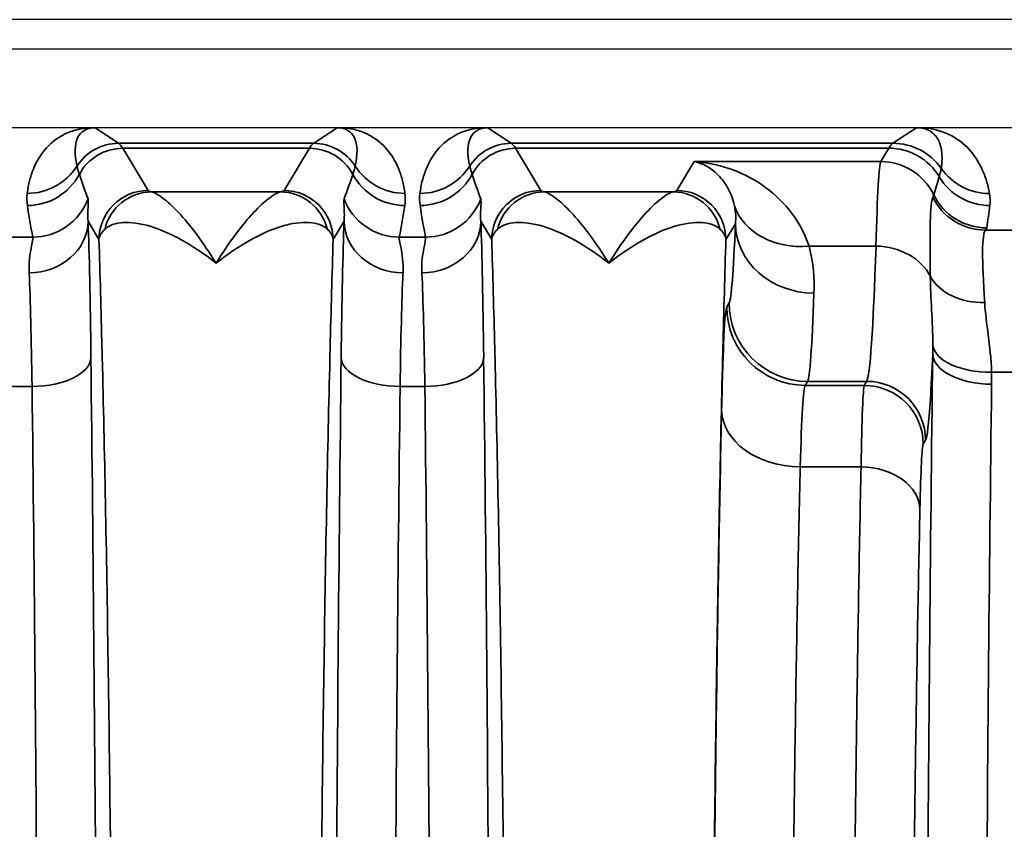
# Model space of a CAD drawing. Header units: millimetres. Extents: x 399 to 6233, y -1870 to 1602.
# Tile 182 of 256: x 5479 to 5489, y -544 to -536. Entities that reach past the tile are written whole.
import ezdxf

# ---------------------------------------------------------------- set-up
doc = ezdxf.new("R2010")
doc.units = ezdxf.units.MM
doc.layers.add('可見 (ISO)', color=7, linetype='Continuous', lineweight=25)
doc.layers.add('窄部可見 (ISO)', color=7, linetype='Continuous', lineweight=35)

msp = doc.modelspace()

# ---------------------------------------------------------------- linework, layer by layer
at = {"layer": '可見 (ISO)'}
for p, q in [((5503.059, -535.673), (5390.059, -535.673)), ((5498.809, -535.973), (5394.309, -535.973)), ((5394.309, -536.773), (5498.809, -536.773)), ((5487.55, -537.423), (5487.55, -537.423))]:
    msp.add_line(p, q, dxfattribs=at)
for points, knots in [([(5479.54, -536.773), (5479.547, -536.773), (5479.554, -536.773), (5479.561, -536.773), (5479.566, -536.774), (5479.572, -536.774), (5479.576, -536.774)], [0.00000000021, 0.00000000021, 0.00000000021, 0.00000000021, 0.00002113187, 0.00002113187, 0.00002113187, 0.0000394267, 0.0000394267, 0.0000394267, 0.0000394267]), ([(5482.042, -536.774), (5482.047, -536.774), (5482.054, -536.773), (5482.061, -536.773), (5482.066, -536.773), (5482.072, -536.773), (5482.078, -536.773)], [-0.00000491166, -0.00000491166, -0.00000491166, -0.00000491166, 0.00001772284, 0.00001772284, 0.00001772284, 0.00003506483, 0.00003506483, 0.00003506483, 0.00003506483]), ([(5483.54, -536.773), (5483.547, -536.773), (5483.554, -536.773), (5483.561, -536.773), (5483.566, -536.774), (5483.572, -536.774), (5483.576, -536.774)], [0.00000000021, 0.00000000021, 0.00000000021, 0.00000000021, 0.00002113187, 0.00002113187, 0.00002113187, 0.0000394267, 0.0000394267, 0.0000394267, 0.0000394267]), ([(5487.942, -536.774), (5487.942, -536.774), (5487.942, -536.774), (5487.942, -536.774), (5487.942, -536.774), (5487.942, -536.774), (5487.942, -536.774), (5487.943, -536.774), (5487.946, -536.774), (5487.953, -536.774), (5487.956, -536.773), (5487.966, -536.773), (5487.973, -536.773), (5487.979, -536.773)], [-0.005146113, -0.005146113, -0.005146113, -0.005146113, -0.004810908, -0.004810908, -0.004628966, -0.004628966, -0.004600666, -0.004600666, -0.003063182, -0.003063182, -0.002040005, -0.002040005, 0, 0, 0, 0])]:
    msp.add_open_spline(points, degree=3, knots=knots, dxfattribs=at)
at = {"layer": '窄部可見 (ISO)'}
for p, q in [((5479.576, -536.774), (5479.815, -536.933)), ((5481.803, -536.933), (5482.042, -536.774)), ((5483.576, -536.774), (5483.815, -536.933)), ((5487.703, -536.933), (5487.942, -536.774)), ((5479.815, -536.933), (5481.803, -536.933)), ((5481.76, -536.984), (5479.858, -536.984)), ((5479.858, -536.984), (5480.116, -537.414)), ((5481.501, -537.414), (5481.76, -536.984)), ((5483.815, -536.933), (5487.703, -536.933)), ((5487.66, -536.984), (5483.858, -536.984)), ((5483.858, -536.984), (5484.116, -537.414)), ((5487.578, -537.119), (5487.66, -536.984)), ((5485.501, -537.414), (5485.678, -537.119)), ((5485.678, -537.119), (5487.578, -537.119)), ((5480.152, -537.427), (5481.465, -537.427)), ((5484.152, -537.427), (5485.465, -537.427)), ((5479.616, -537.914), (5479.505, -537.728)), ((5482.113, -537.728), (5482.001, -537.914)), ((5483.616, -537.914), (5483.505, -537.728)), ((5486.099, -537.752), (5486.001, -537.914)), ((5478.675, -537.889), (5478.943, -537.889)), ((5482.675, -537.889), (5482.943, -537.889)), ((5488.646, -537.818), (5489.936, -537.818)), ((5486.848, -537.981), (5487.53, -537.981)), ((5486.01, -538.6), (5486.034, -538.56)), ((5489.908, -539.264), (5488.707, -539.264)), ((5486.834, -539.36), (5486.81, -539.4)), ((5486.81, -539.4), (5487.411, -539.4)), ((5487.435, -539.36), (5486.834, -539.36)), ((5487.411, -539.4), (5487.435, -539.36)), ((5478.935, -539.411), (5478.683, -539.411)), ((5482.935, -539.411), (5482.683, -539.411)), ((5488.035, -539.959), (5488.011, -540)), ((5487.378, -540.231), (5486.758, -540.231))]:
    msp.add_line(p, q, dxfattribs=at)
for centre, major_axis, ratio, start_param, end_param in [((5480.09, -537.616), (0.641, -0.802), 0.399262, 2.832426, 3.839089), ((5481.528, -537.616), (-0.641, -0.802), 0.399262, 2.444096, 3.45076), ((5484.09, -537.616), (0.641, -0.802), 0.399262, 2.832426, 3.839089), ((5479.815, -537.433), (0.277, 0.416), 0.999683, 0.588111, 1.594775), ((5479.858, -537.484), (0.429, 0.257), 0.999172, 1.030857, 2.112865), ((5479.785, -636.966), (0, 100.043), 0.020838, 6.248286, 6.269226), ((5481.832, -636.966), (0, 100.043), 0.020838, 0.01396, 0.034899), ((5481.76, -537.484), (-0.429, 0.257), 0.999172, 4.17032, 5.252328), ((5481.803, -537.433), (-0.277, 0.416), 0.999683, 4.688411, 5.695074), ((5483.815, -537.433), (-0.277, -0.416), 0.999683, 3.729704, 4.736367), ((5483.858, -537.484), (-0.429, -0.257), 0.999172, 4.17245, 5.254458), ((5483.785, -636.966), (0, 100.043), 0.020838, 6.248286, 6.269226), ((5487.732, -636.966), (0, 100.043), 0.020817, 0.01396, 0.034899), ((5487.66, -537.583), (0.515, -0.309), 0.999172, 1.079473, 2.110736), ((5487.703, -537.533), (0.333, -0.499), 0.999683, 1.593357, 2.553481), ((5478.885, -536.845), (-0.595, 0.075), 0.998245, 1.696485, 2.702846), ((5482.733, -536.845), (0.595, 0.075), 0.998245, 3.58034, 4.5867), ((5482.885, -536.845), (0.595, -0.075), 0.998245, 4.838078, 5.844438), ((5487.576, -541.233), (-0.005, -4.117), 0.020059, 3.179659, 3.801677), ((5487.578, -537.719), (0.515, -0.309), 0.999172, 0.991614, 2.110736), ((5488.686, -536.845), (-0.591, -0.105), 0.998218, 0.435215, 1.395105), ((5478.887, -536.968), (-0.594, -0.083), 0.998238, 1.431986, 2.513646), ((5480.311, -538.239), (1.006, -2.097), 0.194686, 4.130256, 4.260833), ((5481.307, -538.239), (-1.006, -2.097), 0.194686, 2.022352, 2.15293), ((5482.731, -536.968), (0.594, -0.083), 0.998238, 3.769539, 4.851199), ((5482.887, -536.968), (0.594, 0.083), 0.998238, 4.573579, 5.655239), ((5484.311, -538.239), (1.006, -2.097), 0.194686, 4.130256, 4.260833), ((2628.188, -534.714), (2860.258, -0.716), 0.046839, 6.268046, 6.269403), ((5488.689, -536.968), (-0.596, 0.067), 0.99825, 0.651925, 1.682859), ((5478.943, -537.29), (-0.588, -0.12), 0.998201, 1.369933, 2.582126), ((5480.152, -537.927), (0.093, 0.491), 0.982993, 0.191203, 1.520008), ((5481.465, -537.927), (-0.093, 0.491), 0.982993, 4.763177, 6.091983), ((5482.675, -537.29), (0.588, -0.12), 0.998201, 3.70106, 4.913253), ((5482.943, -537.29), (0.588, 0.12), 0.998201, 4.511525, 5.723718), ((5484.152, -537.927), (0.093, 0.491), 0.982985, 0.191158, 1.51992), ((5485.465, -537.927), (-0.093, 0.491), 0.982985, 4.763266, 6.092027), ((5483.947, -545.057), (4.172, 7.61), 0.009939, 6.191319, 6.234418), ((5488.646, -537.219), (-0.462, 0.383), 0.997094, 1.147203, 2.260656), ((5488.658, -537.196), (-0.593, 0.094), 0.998229, 0.609389, 1.728149), ((5479.664, -538.323), (-0.587, 1.898), 0.297416, 1.071506, 1.249581), ((5481.954, -538.323), (0.587, 1.898), 0.297416, 5.033605, 5.211679), ((5483.664, -538.323), (-0.587, 1.898), 0.297416, 1.071506, 1.249581), ((5486.848, -537.319), (-0.77, -0.217), 0.816863, 0.053432, 1.344647), ((5487.814, -538.456), (0.629, 2.073), 0.310752, 5.129309, 5.247414), ((5478.905, -537.728), (0.6, 0.023), 0.876399, 4.678969, 6.239685), ((5479.479, -540.406), (0.007, -3.096), 0.02085, 2.000085, 2.615317), ((5482.139, -540.406), (-0.007, -3.096), 0.02085, 3.667868, 4.283101), ((5482.713, -537.728), (-0.6, 0.023), 0.876399, 0.0435, 1.604216), ((5482.905, -537.728), (0.6, 0.023), 0.876399, 4.678969, 6.239685), ((5483.479, -540.406), (0.007, -3.096), 0.02085, 2.000085, 2.615317), ((5486.037, -532.792), (0.008, 5.773), 0.02317, 3.180307, 3.678781), ((5486.898, -537.752), (-0.799, 0.032), 0.886923, 0.045354, 1.606482), ((5478.588, -537.79), (10.07, 0), 0.058758, 6.234735, 6.273976), ((5480.621, -537.928), (1.005, -0.004), 0.337804, 2.79924, 3.112734), ((5487.429, -531.361), (0, -8.003), 0.022512, 0.034888, 0.596845), ((5487.53, -538.477), (0.6, -0.018), 0.826915, 0.421327, 1.596274), ((5478.879, -540.485), (-0.007, 2.58), 0.02502, 5.141663, 5.756891), ((5482.739, -540.485), (0.007, 2.58), 0.02502, 0.526295, 1.141522), ((5482.879, -540.485), (-0.007, 2.58), 0.02502, 5.141663, 5.756891), ((5488.637, -538.105), (-0.599, -0.031), 0.751758, 0.356231, 1.532192), ((5486.837, -532.95), (-0.008, -6.414), 0.020853, 0.038708, 0.537182), ((5486.81, -538.6), (-0.686, 0.412), 0.999172, 0.54067, 2.110736), ((5486.834, -538.56), (-0.686, 0.412), 0.999172, 0.54067, 2.110736), ((5488.707, -538.954), (-0.6, -0.017), 0.516223, 0.059539, 1.556187), ((5488.708, -539.081), (-0.6, 0.007), 0.511389, 0.024373, 1.577171), ((5478.935, -539.117), (0.6, 0.007), 0.49083, 4.706597, 6.259146), ((5482.683, -539.117), (-0.6, 0.007), 0.49083, 0.024039, 1.576589), ((5482.935, -539.117), (0.6, 0.007), 0.49083, 4.706597, 6.259146), ((5486.813, -542.4), (0, 3.002), 0.026524, 0.034868, 0.763293), ((5487.411, -540), (0.515, -0.309), 0.999172, 0.54067, 2.110736), ((5487.435, -539.959), (0.515, -0.309), 0.999172, 0.54067, 2.110736), ((5489.169, -552.173), (0, 25), 0.02145, 1.033962, 1.570796), ((5483.169, -552.173), (0, 26), 0.02143, 1.057724, 1.570796), ((5486.758, -539.653), (-0.8, 0.018), 0.722333, 0.030288, 1.586603), ((5487.378, -540.664), (0.6, -0.013), 0.722333, 0.030288, 1.586603)]:
    msp.add_ellipse(centre, major_axis=major_axis, ratio=ratio, start_param=start_param, end_param=end_param, dxfattribs=at)
for points, knots in [([(5478.885, -537.444), (5478.888, -537.421), (5478.892, -537.399), (5478.896, -537.377), (5478.9, -537.356), (5478.904, -537.335), (5478.909, -537.315), (5478.92, -537.274), (5478.933, -537.234), (5478.948, -537.195), (5478.981, -537.116), (5479.025, -537.042), (5479.082, -536.98), (5479.142, -536.914), (5479.215, -536.862), (5479.296, -536.827), (5479.339, -536.809), (5479.385, -536.795), (5479.432, -536.786), (5479.467, -536.779), (5479.504, -536.775), (5479.54, -536.773)], [5.2774615, 5.2774615, 5.2774615, 5.2774615, 5.3361469, 5.3361469, 5.3361469, 5.3948827, 5.3948827, 5.3948827, 5.5128985, 5.5128985, 5.5128985, 5.7541006, 5.7541006, 5.7541006, 6.0094082, 6.0094082, 6.0094082, 6.1463346, 6.1463346, 6.1463346, 6.2510171, 6.2510171, 6.2510171, 6.2510171]), ([(5482.078, -536.773), (5482.114, -536.775), (5482.15, -536.779), (5482.186, -536.786), (5482.233, -536.795), (5482.279, -536.809), (5482.322, -536.827), (5482.403, -536.862), (5482.476, -536.914), (5482.536, -536.98), (5482.592, -537.042), (5482.637, -537.116), (5482.669, -537.195), (5482.685, -537.234), (5482.698, -537.274), (5482.708, -537.315), (5482.714, -537.335), (5482.718, -537.356), (5482.722, -537.377), (5482.726, -537.399), (5482.73, -537.421), (5482.733, -537.444)], [3.1737609, 3.1737609, 3.1737609, 3.1737609, 3.2784434, 3.2784434, 3.2784434, 3.4153698, 3.4153698, 3.4153698, 3.6706773, 3.6706773, 3.6706773, 3.9118795, 3.9118795, 3.9118795, 4.0298953, 4.0298953, 4.0298953, 4.0886311, 4.0886311, 4.0886311, 4.1473165, 4.1473165, 4.1473165, 4.1473165]), ([(5482.885, -537.444), (5482.888, -537.421), (5482.892, -537.399), (5482.896, -537.377), (5482.9, -537.356), (5482.904, -537.335), (5482.909, -537.315), (5482.92, -537.274), (5482.933, -537.234), (5482.948, -537.195), (5482.981, -537.116), (5483.025, -537.042), (5483.082, -536.98), (5483.142, -536.914), (5483.215, -536.862), (5483.296, -536.827), (5483.339, -536.809), (5483.385, -536.795), (5483.432, -536.786), (5483.467, -536.779), (5483.504, -536.775), (5483.54, -536.773)], [2.1358688, 2.1358688, 2.1358688, 2.1358688, 2.1945542, 2.1945542, 2.1945542, 2.25329, 2.25329, 2.25329, 2.3713058, 2.3713058, 2.3713058, 2.612508, 2.612508, 2.612508, 2.8678155, 2.8678155, 2.8678155, 3.004742, 3.004742, 3.004742, 3.1094244, 3.1094244, 3.1094244, 3.1094244]), ([(5488.195, -537.189), (5488.197, -537.175), (5488.198, -537.162), (5488.199, -537.149), (5488.201, -537.135), (5488.202, -537.122), (5488.202, -537.11), (5488.203, -537.084), (5488.203, -537.058), (5488.201, -537.034), (5488.196, -536.984), (5488.184, -536.938), (5488.165, -536.9), (5488.144, -536.86), (5488.115, -536.828), (5488.078, -536.807), (5488.039, -536.784), (5487.992, -536.774), (5487.942, -536.774)], [2.1824074, 2.1824074, 2.1824074, 2.1824074, 2.2369219, 2.2369219, 2.2369219, 2.2918591, 2.2918591, 2.2918591, 2.4032229, 2.4032229, 2.4032229, 2.6337552, 2.6337552, 2.6337552, 2.879414, 2.879414, 2.879414, 3.1424948, 3.1424948, 3.1424948, 3.1424948]), ([(5487.979, -536.773), (5488.067, -536.777), (5488.153, -536.794), (5488.233, -536.826), (5488.318, -536.86), (5488.396, -536.912), (5488.461, -536.977), (5488.522, -537.039), (5488.571, -537.113), (5488.609, -537.194), (5488.627, -537.233), (5488.643, -537.274), (5488.656, -537.316), (5488.662, -537.337), (5488.668, -537.358), (5488.673, -537.379), (5488.678, -537.4), (5488.682, -537.421), (5488.686, -537.444)], [3.1723513, 3.1723513, 3.1723513, 3.1723513, 3.4034885, 3.4034885, 3.4034885, 3.6496995, 3.6496995, 3.6496995, 3.8803063, 3.8803063, 3.8803063, 3.9915494, 3.9915494, 3.9915494, 4.0463878, 4.0463878, 4.0463878, 4.1007779, 4.1007779, 4.1007779, 4.1007779]), ([(5479.392, -537.165), (5479.395, -537.177), (5479.398, -537.189), (5479.402, -537.203), (5479.406, -537.217), (5479.411, -537.233), (5479.417, -537.249)], [0, 0, 0, 0, 0.001000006, 0.001000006, 0.001000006, 0.00208995, 0.00208995, 0.00208995, 0.00208995]), ([(5482.201, -537.249), (5482.206, -537.234), (5482.211, -537.22), (5482.215, -537.206), (5482.219, -537.191), (5482.223, -537.178), (5482.226, -537.165)], [0, 0, 0, 0, 0.001000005, 0.001000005, 0.001000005, 0.002089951, 0.002089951, 0.002089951, 0.002089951]), ([(5483.392, -537.165), (5483.395, -537.177), (5483.398, -537.189), (5483.402, -537.203), (5483.406, -537.217), (5483.411, -537.233), (5483.417, -537.249)], [0, 0, 0, 0, 0.001000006, 0.001000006, 0.001000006, 0.00208995, 0.00208995, 0.00208995, 0.00208995]), ([(5485.678, -537.119), (5485.915, -537.135), (5486.154, -537.212), (5486.363, -537.352), (5486.364, -537.353), (5486.365, -537.354), (5486.367, -537.355), (5486.469, -537.425), (5486.564, -537.51), (5486.647, -537.612), (5486.731, -537.716), (5486.802, -537.839), (5486.848, -537.981)], [-0.000014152, -0.000014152, -0.000014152, -0.000014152, 0.001513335, 0.001513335, 0.001513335, 0.00152394, 0.00152394, 0.00152394, 0.002277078, 0.002277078, 0.002277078, 0.003040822, 0.003040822, 0.003040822, 0.003040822]), ([(5486.089, -537.57), (5486.074, -537.501), (5486.05, -537.442), (5486.022, -537.391), (5485.993, -537.339), (5485.96, -537.295), (5485.923, -537.258), (5485.922, -537.257), (5485.921, -537.256), (5485.92, -537.254), (5485.846, -537.181), (5485.762, -537.137), (5485.678, -537.119)], [0, 0, 0, 0, 0.000760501, 0.000760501, 0.000760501, 0.00154208, 0.00154208, 0.00154208, 0.001566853, 0.001566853, 0.001566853, 0.003133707, 0.003133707, 0.003133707, 0.003133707]), ([(5488.174, -537.276), (5488.18, -537.257), (5488.184, -537.239), (5488.188, -537.223), (5488.191, -537.211), (5488.193, -537.2), (5488.195, -537.189)], [0, 0, 0, 0, 0.001200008, 0.001200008, 0.001200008, 0.002089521, 0.002089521, 0.002089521, 0.002089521]), ([(5479.505, -537.5), (5479.509, -537.512), (5479.508, -537.536), (5479.506, -537.574), (5479.506, -537.574), (5479.506, -537.575), (5479.506, -537.576), (5479.503, -537.614), (5479.5, -537.663), (5479.505, -537.728)], [0, 0, 0, 0, 0.000774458, 0.000774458, 0.000774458, 0.000793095, 0.000793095, 0.000793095, 0.001548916, 0.001548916, 0.001548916, 0.001548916]), ([(5479.616, -537.914), (5479.617, -537.783), (5479.67, -537.653), (5479.763, -537.561), (5479.855, -537.468), (5479.986, -537.414), (5480.116, -537.414)], [0, 0, 0, 0, 0.5, 0.5, 0.5, 1, 1, 1, 1]), ([(5480.152, -537.427), (5480.18, -537.433), (5480.219, -537.455), (5480.266, -537.491), (5480.313, -537.526), (5480.368, -537.577), (5480.427, -537.639), (5480.485, -537.702), (5480.547, -537.776), (5480.612, -537.862), (5480.676, -537.948), (5480.743, -538.047), (5480.809, -538.156)], [0, 0, 0, 0, 0.000534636, 0.000534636, 0.000534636, 0.001069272, 0.001069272, 0.001069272, 0.001603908, 0.001603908, 0.001603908, 0.002138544, 0.002138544, 0.002138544, 0.002138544]), ([(5480.809, -538.156), (5480.942, -537.937), (5481.074, -537.764), (5481.249, -537.577), (5481.304, -537.526), (5481.399, -537.455), (5481.438, -537.433), (5481.465, -537.427)], [-0.000011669, -0.000011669, -0.000011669, -0.000011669, 0.001066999, 0.001066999, 0.001606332, 0.001606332, 0.002145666, 0.002145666, 0.002145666, 0.002145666]), ([(5482.001, -537.914), (5482.001, -537.783), (5481.947, -537.653), (5481.855, -537.561), (5481.762, -537.468), (5481.632, -537.414), (5481.501, -537.414)], [0, 0, 0, 0, 0.5, 0.5, 0.5, 1, 1, 1, 1]), ([(5482.113, -537.728), (5482.118, -537.663), (5482.114, -537.613), (5482.112, -537.576), (5482.112, -537.575), (5482.112, -537.574), (5482.112, -537.573), (5482.11, -537.536), (5482.109, -537.512), (5482.113, -537.5)], [0, 0, 0, 0, 0.000759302, 0.000759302, 0.000759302, 0.000774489, 0.000774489, 0.000774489, 0.001548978, 0.001548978, 0.001548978, 0.001548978]), ([(5483.505, -537.5), (5483.509, -537.512), (5483.508, -537.536), (5483.506, -537.574), (5483.506, -537.574), (5483.506, -537.575), (5483.506, -537.576), (5483.503, -537.614), (5483.5, -537.663), (5483.505, -537.728)], [0, 0, 0, 0, 0.000774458, 0.000774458, 0.000774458, 0.000793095, 0.000793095, 0.000793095, 0.001548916, 0.001548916, 0.001548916, 0.001548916]), ([(5484.116, -537.414), (5483.985, -537.414), (5483.855, -537.468), (5483.763, -537.561), (5483.67, -537.653), (5483.617, -537.783), (5483.616, -537.914)], [0, 0, 0, 0, 0.5, 0.5, 0.5, 1, 1, 1, 1]), ([(5484.152, -537.427), (5484.18, -537.433), (5484.219, -537.455), (5484.266, -537.491), (5484.313, -537.526), (5484.368, -537.577), (5484.427, -537.639), (5484.485, -537.702), (5484.547, -537.776), (5484.612, -537.862), (5484.676, -537.948), (5484.743, -538.047), (5484.809, -538.156)], [0, 0, 0, 0, 0.000534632, 0.000534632, 0.000534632, 0.001069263, 0.001069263, 0.001069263, 0.001603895, 0.001603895, 0.001603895, 0.002138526, 0.002138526, 0.002138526, 0.002138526]), ([(5484.809, -538.156), (5484.942, -537.937), (5485.074, -537.764), (5485.249, -537.577), (5485.304, -537.526), (5485.399, -537.455), (5485.438, -537.433), (5485.465, -537.427)], [-0.000011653, -0.000011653, -0.000011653, -0.000011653, 0.001067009, 0.001067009, 0.00160634, 0.00160634, 0.002145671, 0.002145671, 0.002145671, 0.002145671]), ([(5486.001, -537.914), (5486.001, -537.783), (5485.947, -537.653), (5485.855, -537.561), (5485.762, -537.468), (5485.632, -537.414), (5485.501, -537.414)], [0, 0, 0, 0, 0.5, 0.5, 0.5, 1, 1, 1, 1]), ([(5488.083, -538.291), (5488.08, -538.062), (5488.079, -537.874), (5488.082, -537.738), (5488.086, -537.601), (5488.095, -537.514), (5488.109, -537.482)], [0.001060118, 0.001060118, 0.001060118, 0.001060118, 0.002188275, 0.002188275, 0.002188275, 0.003316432, 0.003316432, 0.003316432, 0.003316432]), ([(5480.809, -538.156), (5480.574, -537.967), (5480.341, -537.84), (5480.138, -537.779), (5479.934, -537.718), (5479.763, -537.727), (5479.675, -537.81)], [-0.00001122, -0.00001122, -0.00001122, -0.00001122, 0.001104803, 0.001104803, 0.001104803, 0.002220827, 0.002220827, 0.002220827, 0.002220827]), ([(5481.943, -537.81), (5481.899, -537.768), (5481.833, -537.745), (5481.755, -537.74), (5481.676, -537.735), (5481.582, -537.748), (5481.481, -537.778), (5481.279, -537.839), (5481.044, -537.967), (5480.809, -538.156)], [0, 0, 0, 0, 0.000558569, 0.000558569, 0.000558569, 0.001117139, 0.001117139, 0.001117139, 0.002234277, 0.002234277, 0.002234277, 0.002234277]), ([(5484.809, -538.156), (5484.574, -537.967), (5484.341, -537.84), (5484.137, -537.779), (5483.934, -537.718), (5483.763, -537.727), (5483.675, -537.81)], [-0.000011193, -0.000011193, -0.000011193, -0.000011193, 0.001104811, 0.001104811, 0.001104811, 0.002220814, 0.002220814, 0.002220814, 0.002220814]), ([(5485.943, -537.81), (5485.899, -537.768), (5485.833, -537.745), (5485.755, -537.74), (5485.676, -537.735), (5485.582, -537.749), (5485.481, -537.779), (5485.279, -537.839), (5485.044, -537.967), (5484.809, -538.156)], [0, 0, 0, 0, 0.000558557, 0.000558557, 0.000558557, 0.001117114, 0.001117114, 0.001117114, 0.002234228, 0.002234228, 0.002234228, 0.002234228]), ([(5478.905, -538.254), (5478.9, -538.147), (5478.914, -538.063), (5478.937, -537.94), (5478.946, -537.902), (5478.943, -537.889)], [0, 0, 0, 0, 0.000661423, 0.000661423, 0.001322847, 0.001322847, 0.001322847, 0.001322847]), ([(5482.675, -537.889), (5482.672, -537.902), (5482.681, -537.94), (5482.704, -538.061), (5482.717, -538.147), (5482.713, -538.254)], [0, 0, 0, 0, 0.000661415, 0.000661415, 0.001322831, 0.001322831, 0.001322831, 0.001322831]), ([(5482.905, -538.254), (5482.9, -538.147), (5482.914, -538.063), (5482.937, -537.94), (5482.946, -537.902), (5482.943, -537.889)], [0, 0, 0, 0, 0.000661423, 0.000661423, 0.001322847, 0.001322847, 0.001322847, 0.001322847]), ([(5488.646, -537.818), (5488.627, -537.838), (5488.616, -537.913), (5488.615, -538.163), (5488.624, -538.34), (5488.637, -538.557)], [0, 0, 0, 0, 0.00099613, 0.00099613, 0.001992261, 0.001992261, 0.001992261, 0.001992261]), ([(5479.616, -566.433), (5479.627, -566.086), (5479.638, -565.713), (5479.647, -565.325), (5479.649, -565.261), (5479.651, -565.197), (5479.652, -565.132), (5479.663, -564.668), (5479.674, -564.171), (5479.684, -563.653), (5479.694, -563.134), (5479.703, -562.59), (5479.711, -562.021), (5479.719, -561.451), (5479.727, -560.853), (5479.734, -560.237), (5479.737, -559.976), (5479.74, -559.712), (5479.742, -559.445), (5479.746, -559.082), (5479.749, -558.712), (5479.752, -558.336), (5479.757, -557.685), (5479.762, -557.015), (5479.765, -556.33), (5479.773, -554.961), (5479.776, -553.574), (5479.776, -552.173), (5479.776, -550.773), (5479.773, -549.387), (5479.765, -548.017), (5479.76, -546.936), (5479.752, -545.897), (5479.742, -544.902), (5479.74, -544.635), (5479.737, -544.371), (5479.734, -544.11), (5479.727, -543.493), (5479.719, -542.896), (5479.711, -542.327), (5479.703, -541.757), (5479.694, -541.213), (5479.684, -540.694), (5479.674, -540.175), (5479.663, -539.679), (5479.652, -539.215), (5479.651, -539.15), (5479.649, -539.086), (5479.647, -539.022), (5479.638, -538.634), (5479.627, -538.261), (5479.616, -537.914)], [0.0267397, 0.0267397, 0.0267397, 0.0267397, 0.0775919, 0.0775919, 0.0775919, 0.0858976, 0.0858976, 0.0858976, 0.1450554, 0.1450554, 0.1450554, 0.2042133, 0.2042133, 0.2042133, 0.2633711, 0.2633711, 0.2633711, 0.2884173, 0.2884173, 0.2884173, 0.322529, 0.322529, 0.322529, 0.3816868, 0.3816868, 0.3816868, 0.5, 0.5, 0.5, 0.6183182, 0.6183182, 0.6183182, 0.7115983, 0.7115983, 0.7115983, 0.7366339, 0.7366339, 0.7366339, 0.7957918, 0.7957918, 0.7957918, 0.8549496, 0.8549496, 0.8549496, 0.9141075, 0.9141075, 0.9141075, 0.9224155, 0.9224155, 0.9224155, 0.9732653, 0.9732653, 0.9732653, 0.9732653]), ([(5482.001, -537.914), (5481.991, -538.261), (5481.98, -538.634), (5481.97, -539.022), (5481.969, -539.086), (5481.967, -539.15), (5481.966, -539.215), (5481.954, -539.679), (5481.944, -540.175), (5481.934, -540.694), (5481.924, -541.213), (5481.915, -541.757), (5481.907, -542.326), (5481.898, -542.896), (5481.891, -543.494), (5481.884, -544.11), (5481.881, -544.371), (5481.878, -544.634), (5481.875, -544.902), (5481.872, -545.265), (5481.869, -545.635), (5481.866, -546.011), (5481.86, -546.662), (5481.856, -547.332), (5481.852, -548.017), (5481.845, -549.386), (5481.842, -550.773), (5481.842, -552.173), (5481.842, -553.574), (5481.845, -554.96), (5481.852, -556.33), (5481.858, -557.41), (5481.866, -558.45), (5481.875, -559.445), (5481.878, -559.712), (5481.881, -559.976), (5481.884, -560.237), (5481.891, -560.853), (5481.898, -561.451), (5481.907, -562.02), (5481.915, -562.59), (5481.924, -563.134), (5481.934, -563.653), (5481.944, -564.172), (5481.954, -564.668), (5481.966, -565.132), (5481.967, -565.197), (5481.969, -565.261), (5481.97, -565.325), (5481.98, -565.713), (5481.991, -566.086), (5482.001, -566.433)], [0.0267397, 0.0267397, 0.0267397, 0.0267397, 0.0775919, 0.0775919, 0.0775919, 0.0858976, 0.0858976, 0.0858976, 0.1450554, 0.1450554, 0.1450554, 0.2042133, 0.2042133, 0.2042133, 0.2633711, 0.2633711, 0.2633711, 0.2884173, 0.2884173, 0.2884173, 0.322529, 0.322529, 0.322529, 0.3816868, 0.3816868, 0.3816868, 0.5, 0.5, 0.5, 0.6183182, 0.6183182, 0.6183182, 0.7115983, 0.7115983, 0.7115983, 0.7366339, 0.7366339, 0.7366339, 0.7957918, 0.7957918, 0.7957918, 0.8549496, 0.8549496, 0.8549496, 0.9141075, 0.9141075, 0.9141075, 0.9224155, 0.9224155, 0.9224155, 0.9732653, 0.9732653, 0.9732653, 0.9732653]), ([(5483.616, -566.433), (5483.627, -566.086), (5483.638, -565.713), (5483.647, -565.325), (5483.649, -565.261), (5483.651, -565.197), (5483.652, -565.132), (5483.663, -564.668), (5483.674, -564.171), (5483.684, -563.653), (5483.694, -563.134), (5483.703, -562.59), (5483.711, -562.021), (5483.719, -561.451), (5483.727, -560.853), (5483.734, -560.237), (5483.737, -559.976), (5483.74, -559.712), (5483.742, -559.445), (5483.746, -559.082), (5483.749, -558.712), (5483.752, -558.336), (5483.757, -557.685), (5483.762, -557.015), (5483.765, -556.33), (5483.773, -554.961), (5483.776, -553.574), (5483.776, -552.173), (5483.776, -550.773), (5483.773, -549.387), (5483.765, -548.017), (5483.76, -546.936), (5483.752, -545.897), (5483.742, -544.902), (5483.74, -544.635), (5483.737, -544.371), (5483.734, -544.11), (5483.727, -543.493), (5483.719, -542.896), (5483.711, -542.327), (5483.703, -541.757), (5483.694, -541.213), (5483.684, -540.694), (5483.674, -540.175), (5483.663, -539.679), (5483.652, -539.215), (5483.651, -539.15), (5483.649, -539.086), (5483.647, -539.022), (5483.638, -538.634), (5483.627, -538.261), (5483.616, -537.914)], [0.026741, 0.026741, 0.026741, 0.026741, 0.0775937, 0.0775937, 0.0775937, 0.0858987, 0.0858987, 0.0858987, 0.1450564, 0.1450564, 0.1450564, 0.2042141, 0.2042141, 0.2042141, 0.2633718, 0.2633718, 0.2633718, 0.2884178, 0.2884178, 0.2884178, 0.3225295, 0.3225295, 0.3225295, 0.3816871, 0.3816871, 0.3816871, 0.5, 0.5, 0.5, 0.6183179, 0.6183179, 0.6183179, 0.7115978, 0.7115978, 0.7115978, 0.7366333, 0.7366333, 0.7366333, 0.795791, 0.795791, 0.795791, 0.8549487, 0.8549487, 0.8549487, 0.9141064, 0.9141064, 0.9141064, 0.9224137, 0.9224137, 0.9224137, 0.9732641, 0.9732641, 0.9732641, 0.9732641]), ([(5486.001, -537.914), (5485.991, -538.261), (5485.98, -538.634), (5485.97, -539.022), (5485.969, -539.086), (5485.967, -539.15), (5485.966, -539.215), (5485.954, -539.679), (5485.944, -540.175), (5485.934, -540.694), (5485.924, -541.213), (5485.915, -541.757), (5485.907, -542.326), (5485.898, -542.896), (5485.891, -543.494), (5485.884, -544.11), (5485.881, -544.371), (5485.878, -544.634), (5485.875, -544.902), (5485.872, -545.265), (5485.869, -545.635), (5485.866, -546.011), (5485.86, -546.662), (5485.856, -547.332), (5485.852, -548.017), (5485.845, -549.386), (5485.842, -550.773), (5485.842, -552.173), (5485.842, -553.574), (5485.845, -554.96), (5485.852, -556.33), (5485.858, -557.41), (5485.866, -558.45), (5485.875, -559.445), (5485.878, -559.712), (5485.881, -559.976), (5485.884, -560.237), (5485.891, -560.853), (5485.898, -561.451), (5485.907, -562.02), (5485.915, -562.59), (5485.924, -563.134), (5485.934, -563.653), (5485.944, -564.172), (5485.954, -564.668), (5485.966, -565.132), (5485.967, -565.197), (5485.969, -565.261), (5485.97, -565.325), (5485.98, -565.713), (5485.991, -566.086), (5486.001, -566.433)], [0.026741, 0.026741, 0.026741, 0.026741, 0.0775937, 0.0775937, 0.0775937, 0.0858987, 0.0858987, 0.0858987, 0.1450564, 0.1450564, 0.1450564, 0.2042141, 0.2042141, 0.2042141, 0.2633718, 0.2633718, 0.2633718, 0.2884178, 0.2884178, 0.2884178, 0.3225295, 0.3225295, 0.3225295, 0.3816871, 0.3816871, 0.3816871, 0.5, 0.5, 0.5, 0.6183179, 0.6183179, 0.6183179, 0.7115978, 0.7115978, 0.7115978, 0.7366333, 0.7366333, 0.7366333, 0.795791, 0.795791, 0.795791, 0.8549487, 0.8549487, 0.8549487, 0.9141064, 0.9141064, 0.9141064, 0.9224137, 0.9224137, 0.9224137, 0.9732641, 0.9732641, 0.9732641, 0.9732641]), ([(5485.958, -539.653), (5485.965, -539.334), (5485.973, -539.076), (5485.982, -538.897), (5485.991, -538.718), (5486, -538.617), (5486.01, -538.6)], [3.9488824, 3.9488824, 3.9488824, 3.9488824, 4.3131824, 4.3131824, 4.3131824, 4.6774824, 4.6774824, 4.6774824, 4.6774824]), ([(5488.032, -552.173), (5488.032, -549.883), (5488.039, -547.593), (5488.052, -545.384), (5488.064, -543.176), (5488.083, -541.049), (5488.108, -539.081)], [0, 0, 0, 0, 0.2684172, 0.2684172, 0.2684172, 0.5368345, 0.5368345, 0.5368345, 0.5368345]), ([(5488.108, -539.081), (5488.1, -539.259), (5488.092, -539.413), (5488.084, -539.539), (5488.068, -539.79), (5488.051, -539.932), (5488.035, -539.959)], [4.255119, 4.255119, 4.255119, 4.255119, 4.3966774, 4.3966774, 4.3966774, 4.6774824, 4.6774824, 4.6774824, 4.6774824]), ([(5479.534, -539.117), (5479.558, -541.098), (5479.576, -543.224), (5479.588, -545.424), (5479.6, -547.624), (5479.606, -549.899), (5479.606, -552.173), (5479.606, -554.448), (5479.6, -556.723), (5479.588, -558.923), (5479.576, -561.123), (5479.558, -563.248), (5479.534, -565.23)], [2.628521, 2.628521, 2.628521, 2.628521, 2.885057, 2.885057, 2.885057, 3.141593, 3.141593, 3.141593, 3.398129, 3.398129, 3.398129, 3.654665, 3.654665, 3.654665, 3.654665]), ([(5482.012, -552.173), (5482.012, -549.899), (5482.018, -547.624), (5482.03, -545.424), (5482.042, -543.224), (5482.06, -541.098), (5482.083, -539.117)], [0, 0, 0, 0, 0.256536, 0.256536, 0.256536, 0.5130721, 0.5130721, 0.5130721, 0.5130721]), ([(5483.534, -539.117), (5483.558, -541.098), (5483.576, -543.224), (5483.588, -545.424), (5483.6, -547.624), (5483.606, -549.899), (5483.606, -552.173), (5483.606, -554.448), (5483.6, -556.723), (5483.588, -558.923), (5483.576, -561.123), (5483.558, -563.248), (5483.534, -565.23)], [2.628521, 2.628521, 2.628521, 2.628521, 2.885057, 2.885057, 2.885057, 3.141593, 3.141593, 3.141593, 3.398129, 3.398129, 3.398129, 3.654665, 3.654665, 3.654665, 3.654665]), ([(5478.935, -564.936), (5478.958, -562.999), (5478.976, -560.921), (5479, -556.62), (5479.006, -554.397), (5479.006, -549.95), (5479, -547.727), (5478.976, -543.426), (5478.958, -541.348), (5478.935, -539.411)], [2.628521, 2.628521, 2.628521, 2.628521, 2.885057, 2.885057, 3.141593, 3.141593, 3.398129, 3.398129, 3.654665, 3.654665, 3.654665, 3.654665]), ([(5482.935, -564.936), (5482.958, -562.999), (5482.976, -560.921), (5483, -556.62), (5483.006, -554.397), (5483.006, -549.95), (5483, -547.727), (5482.976, -543.426), (5482.958, -541.348), (5482.935, -539.411)], [2.628521, 2.628521, 2.628521, 2.628521, 2.885057, 2.885057, 3.141593, 3.141593, 3.398129, 3.398129, 3.654665, 3.654665, 3.654665, 3.654665]), ([(5485.958, -564.694), (5485.94, -563.888), (5485.924, -562.996), (5485.91, -562.037), (5485.897, -561.079), (5485.885, -560.053), (5485.875, -558.981), (5485.865, -557.908), (5485.858, -556.79), (5485.853, -555.648), (5485.848, -554.505), (5485.846, -553.339), (5485.846, -552.173), (5485.846, -551.007), (5485.848, -549.842), (5485.853, -548.699), (5485.858, -547.557), (5485.865, -546.438), (5485.875, -545.366), (5485.885, -544.294), (5485.897, -543.268), (5485.91, -542.309), (5485.924, -541.351), (5485.94, -540.459), (5485.958, -539.653)], [2.334303, 2.334303, 2.334303, 2.334303, 2.536125, 2.536125, 2.536125, 2.737948, 2.737948, 2.737948, 2.93977, 2.93977, 2.93977, 3.141593, 3.141593, 3.141593, 3.343415, 3.343415, 3.343415, 3.545238, 3.545238, 3.545238, 3.74706, 3.74706, 3.74706, 3.948882, 3.948882, 3.948882, 3.948882]), ([(5488.011, -540), (5488.004, -540.01), (5487.998, -540.074), (5487.987, -540.3), (5487.982, -540.463), (5487.978, -540.664)], [1.6057029, 1.6057029, 1.6057029, 1.6057029, 1.9700029, 1.9700029, 2.3343029, 2.3343029, 2.3343029, 2.3343029]), ([(5486.758, -540.231), (5486.74, -541), (5486.724, -541.85), (5486.696, -543.679), (5486.684, -544.658), (5486.665, -546.703), (5486.658, -547.77), (5486.648, -549.949), (5486.646, -551.061), (5486.646, -553.286), (5486.648, -554.398), (5486.658, -556.577), (5486.665, -557.644), (5486.684, -559.689), (5486.696, -560.668), (5486.724, -562.497), (5486.74, -563.347), (5486.758, -564.116)], [2.334303, 2.334303, 2.334303, 2.334303, 2.536125, 2.536125, 2.737948, 2.737948, 2.93977, 2.93977, 3.141593, 3.141593, 3.343415, 3.343415, 3.545238, 3.545238, 3.74706, 3.74706, 3.948882, 3.948882, 3.948882, 3.948882]), ([(5487.378, -564.116), (5487.361, -563.347), (5487.347, -562.497), (5487.334, -561.582), (5487.321, -560.668), (5487.31, -559.689), (5487.302, -558.666), (5487.293, -557.644), (5487.286, -556.577), (5487.281, -555.487), (5487.277, -554.398), (5487.275, -553.286), (5487.275, -552.173), (5487.275, -551.061), (5487.277, -549.949), (5487.281, -548.86), (5487.286, -547.77), (5487.293, -546.703), (5487.302, -545.68), (5487.31, -544.658), (5487.321, -543.679), (5487.334, -542.765), (5487.347, -541.85), (5487.361, -541), (5487.378, -540.231)], [2.334303, 2.334303, 2.334303, 2.334303, 2.536125, 2.536125, 2.536125, 2.737948, 2.737948, 2.737948, 2.93977, 2.93977, 2.93977, 3.141593, 3.141593, 3.141593, 3.343415, 3.343415, 3.343415, 3.545238, 3.545238, 3.545238, 3.74706, 3.74706, 3.74706, 3.948882, 3.948882, 3.948882, 3.948882]), ([(5487.978, -540.664), (5487.961, -541.405), (5487.947, -542.225), (5487.921, -543.987), (5487.91, -544.93), (5487.893, -546.902), (5487.886, -547.93), (5487.877, -550.03), (5487.875, -551.102), (5487.875, -553.245), (5487.877, -554.317), (5487.886, -556.417), (5487.893, -557.445), (5487.91, -559.416), (5487.921, -560.359), (5487.947, -562.122), (5487.961, -562.941), (5487.978, -563.682)], [2.334303, 2.334303, 2.334303, 2.334303, 2.536125, 2.536125, 2.737948, 2.737948, 2.93977, 2.93977, 3.141593, 3.141593, 3.343415, 3.343415, 3.545238, 3.545238, 3.74706, 3.74706, 3.948882, 3.948882, 3.948882, 3.948882])]:
    msp.add_open_spline(points, degree=3, knots=knots, dxfattribs=at)
for points in [[(5478.887, -537.567), (5478.881, -537.526), (5478.88, -537.485), (5478.885, -537.444)], [(5480.116, -537.414), (5480.119, -537.418), (5480.13, -537.423), (5480.152, -537.427)], [(5481.465, -537.427), (5481.487, -537.423), (5481.499, -537.418), (5481.501, -537.414)], [(5482.733, -537.444), (5482.738, -537.485), (5482.736, -537.526), (5482.731, -537.567)], [(5482.887, -537.567), (5482.881, -537.526), (5482.88, -537.485), (5482.885, -537.444)], [(5484.116, -537.414), (5484.119, -537.418), (5484.13, -537.423), (5484.152, -537.427)], [(5485.465, -537.427), (5485.487, -537.423), (5485.499, -537.418), (5485.501, -537.414)], [(5488.686, -537.444), (5488.693, -537.485), (5488.694, -537.526), (5488.689, -537.567)], [(5486.099, -537.752), (5486.104, -537.698), (5486.103, -537.637), (5486.089, -537.57)], [(5482.001, -537.914), (5481.998, -537.879), (5481.979, -537.844), (5481.943, -537.81)], [(5483.675, -537.81), (5483.638, -537.844), (5483.62, -537.879), (5483.616, -537.914)], [(5486.001, -537.914), (5485.998, -537.879), (5485.979, -537.844), (5485.943, -537.81)], [(5486.848, -537.981), (5486.893, -538.156), (5486.904, -538.316), (5486.898, -538.461)], [(5488.109, -538.99), (5488.107, -538.739), (5488.086, -538.511), (5488.083, -538.291)], [(5488.637, -538.557), (5488.65, -538.762), (5488.698, -538.997), (5488.707, -539.264)], [(5488.108, -539.081), (5488.109, -539.051), (5488.109, -539.02), (5488.109, -538.99)], [(5488.707, -539.264), (5488.708, -539.305), (5488.708, -539.347), (5488.708, -539.388)], [(5487.378, -540.231), (5487.386, -539.738), (5487.399, -539.425), (5487.411, -539.4)]]:
    msp.add_open_spline(points, degree=3, dxfattribs=at)

doc.saveas('drawing.dxf')
